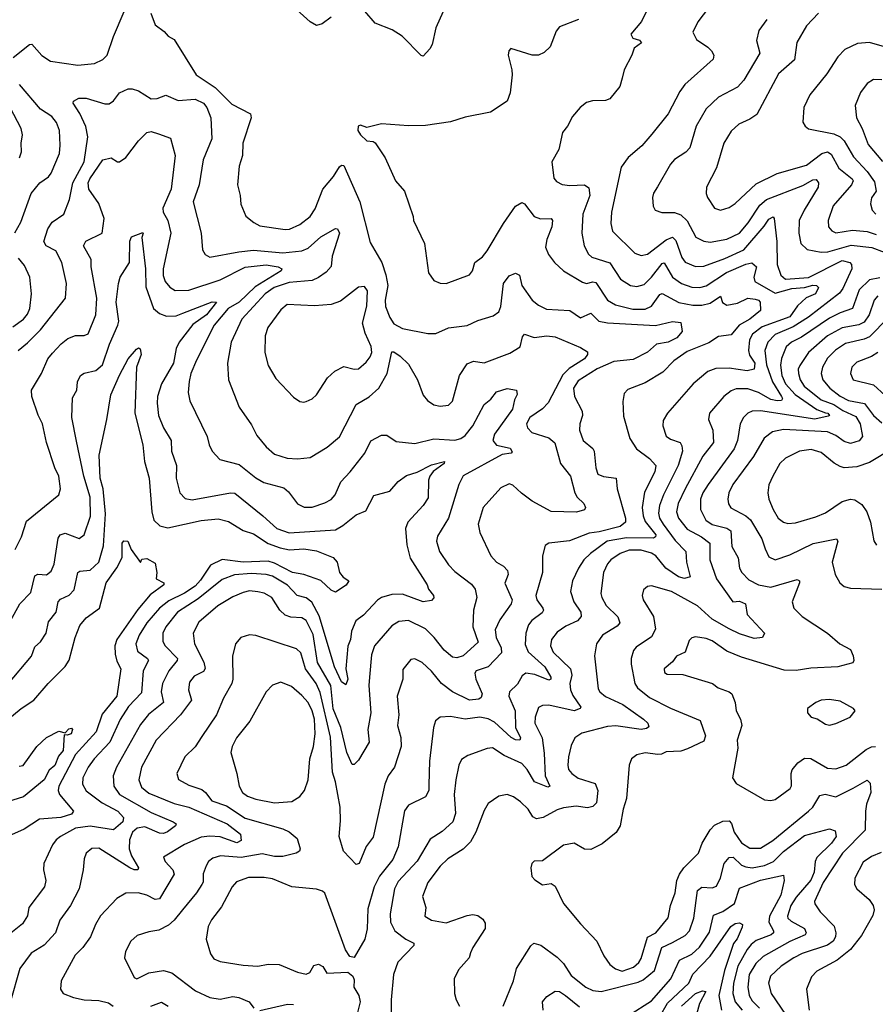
# Model space of a CAD drawing. Extents: x 1246169 to 1426871, y 660025 to 763458.
# Tile 97 of 256: x 1274208 to 1278293, y 701083 to 705784. Entities that reach past the tile are written whole.
import ezdxf

# ---------------------------------------------------------------- set-up
doc = ezdxf.new("R2010")
doc.units = 0

msp = doc.modelspace()

# ---------------------------------------------------------------- linework, layer by layer
at = {"layer": '0CON20XD'}
for points in [[(1277551.9, 705915), (1277446.2, 705773.8), (1277421.9, 705725), (1277439.5, 705689.5), (1277493.5, 705653.5), (1277510.6, 705635), (1277522.5, 705615), (1277520, 705595), (1277384.6, 705475.4), (1277359.3, 705440.7), (1277305, 705334.3), (1277227, 705237), (1277177.8, 705182.2), (1277113.5, 705126.5), (1277079.4, 705080.6), (1277033.8, 704865), (1277030.9, 704810.9), (1277037.8, 704775), (1277145, 704670), (1277175, 704658.8), (1277205, 704664.1), (1277295, 704732.5), (1277325, 704745.3), (1277340.7, 704730.7), (1277369.4, 704649.4), (1277385, 704626.4), (1277435, 704606), (1277475, 704606.9), (1277575, 704643.6), (1277664.9, 704685.1), (1277762.3, 704797.7), (1277785, 704831.8), (1277805, 704843.1), (1277810.9, 704835), (1277823.7, 704725), (1277824.1, 704615), (1277841.9, 704565), (1277865, 704546), (1277975, 704553.3), (1278135, 704634.1), (1278171.4, 704625), (1278180, 704615), (1278181.9, 704595), (1278138.6, 704501.4), (1278121.8, 704478.2), (1277975, 704364.4), (1277901.8, 704318.2), (1277815, 704280.7), (1277780, 704245), (1277765.7, 704205), (1277773.7, 704136.3), (1277802.9, 704055), (1277845.9, 703985), (1277849.8, 703975), (1277845, 703966.2), (1277825, 703963.8), (1277795, 703971.6), (1277735, 704004.5), (1277685, 704021.5), (1277628.3, 704021.7), (1277605, 704012.5), (1277569.6, 703985), (1277502.5, 703905), (1277496.5, 703875), (1277518.2, 703825), (1277520.4, 703765), (1277470.1, 703699.9), (1277384.8, 703545), (1277352.4, 703475), (1277343.8, 703435), (1277353.6, 703405), (1277395, 703351.8), (1277463.2, 703315), (1277504, 703285), (1277502.9, 703205), (1277534.4, 703114.4), (1277613.1, 703005), (1277645, 703007.8), (1277673.1, 702995), (1277681.5, 702945), (1277763.8, 702855), (1277755.5, 702834.5), (1277715, 702829.6), (1277645, 702852), (1277596.3, 702876.3), (1277515, 702922.8), (1277445, 702986.1), (1277320, 703055), (1277225, 703081.4), (1277205, 703078.8), (1277187.3, 703062.7), (1277180.8, 703035), (1277184.3, 703015), (1277233.8, 702935), (1277244.6, 702875), (1277225, 702837.3), (1277152, 702788), (1277138.1, 702771.9), (1277127.5, 702735), (1277127.2, 702707.2), (1277144.6, 702615), (1277158.2, 702595), (1277215, 702547.8), (1277315, 702497.8), (1277457.9, 702437.9), (1277483.1, 702365), (1277475, 702339.2), (1277397.3, 702302.7), (1277365, 702292.3), (1277295, 702289.6), (1277272.7, 702277.3), (1277255.4, 702275.4), (1277195, 702284.4), (1277155, 702274.2), (1277128.8, 702255), (1277117.5, 702225), (1277105.4, 702065.4), (1277089.1, 702015), (1277075.9, 701935), (1277056.1, 701903.9), (1276989.8, 701850.2), (1276935, 701822.3), (1276905, 701823.9), (1276855, 701852.7), (1276805, 701843.3), (1276705, 701769.2), (1276665, 701767.5), (1276654, 701755), (1276648.8, 701735), (1276653, 701693), (1276667, 701677), (1276705, 701654.2), (1276745, 701660), (1276765, 701646.7), (1276803.8, 701565), (1276885, 701467.5), (1276964.4, 701385), (1276996.5, 701315), (1277025, 701273.1), (1277053.3, 701253.3), (1277085, 701242.3), (1277138.6, 701261.4)], [(1276245, 705854.3), (1276194.6, 705745), (1276177.8, 705665), (1276165.6, 705644.4), (1276135, 705610), (1276125, 705612.5), (1276034.2, 705705), (1275986.2, 705735), (1275905, 705768.1), (1275855.8, 705825)], [(1274176.9, 705603.1), (1274255, 705666.2), (1274265, 705666.7), (1274313, 705613), (1274355, 705586.7), (1274485, 705567.1), (1274565.4, 705574.6), (1274605, 705594.4), (1274626, 705614), (1274655.8, 705704.2), (1274706.6, 705823.4)], [(1274834.3, 705815), (1274855, 705760), (1274898.3, 705728.3), (1274916.2, 705705), (1274945, 705688.8), (1275050.5, 705520.5), (1275141.1, 705461.1), (1275221, 705381), (1275309.4, 705335), (1275312.7, 705315), (1275273.1, 705195), (1275271.9, 705135), (1275255.4, 705084.6), (1275247.1, 704995), (1275260.5, 704945), (1275263.9, 704903.9), (1275286.9, 704846.9), (1275325.3, 704815.3), (1275355, 704800.4), (1275475, 704782.3), (1275495.9, 704784.1), (1275545, 704807.1), (1275594.4, 704845), (1275618.5, 704881.5), (1275655.3, 704975), (1275706, 705035), (1275735, 705081.4), (1275745, 705089.2), (1275755, 705087.5), (1275832, 704915), (1275881.1, 704721.1), (1275937.5, 704625), (1275956.6, 704566.6), (1275965.3, 704515), (1275953.4, 704445), (1275955.2, 704415), (1275975, 704362.5), (1275995, 704331.8), (1276035, 704309.1), (1276156.4, 704286.4), (1276194.5, 704285.5), (1276255, 704312.7), (1276345.3, 704324.7), (1276395, 704348.2), (1276469.4, 704370.6), (1276495, 704389.2), (1276505.3, 704414.7), (1276518.7, 704525), (1276545, 704561.4), (1276575, 704574.2), (1276594.3, 704564.3), (1276606.1, 704515), (1276655, 704444.4), (1276685, 704420.5), (1276722.7, 704402.7), (1276835, 704395.4), (1276885, 704361.5), (1276935, 704383.5), (1276973.3, 704345), (1277015, 704336.5), (1277244.6, 704324.6), (1277325, 704342.7), (1277365, 704339.2), (1277371.8, 704295), (1277346.2, 704265), (1277305, 704243.8), (1277248.5, 704235), (1277205, 704196.6), (1277137.4, 704162.6), (1277045, 704152.9), (1276965, 704116.5), (1276875, 704059.7), (1276852.6, 704025), (1276856.4, 703985), (1276894.4, 703915), (1276895.6, 703895), (1276881.9, 703855), (1276881.5, 703825), (1276898.5, 703775), (1276945, 703736.9), (1276951.5, 703725), (1276958.2, 703645), (1276968.9, 703615), (1276995, 703602.6), (1277056, 703595), (1277061.1, 703545), (1277101.1, 703405), (1277101.2, 703385), (1277075.6, 703365), (1276975, 703338.6), (1276927.5, 703332.5), (1276833.8, 703296.2), (1276735, 703285.5), (1276716.2, 703273.8), (1276704.6, 703224.6), (1276704.6, 703145), (1276672.1, 703035), (1276676.9, 703015), (1276706.2, 702975), (1276708.8, 702965), (1276702.5, 702952.5), (1276653.4, 702916.6), (1276637.2, 702895), (1276625.2, 702855), (1276621.9, 702801.9), (1276636.2, 702766.2), (1276715.7, 702695), (1276744.2, 702645), (1276744, 702636), (1276735, 702630.6), (1276668.2, 702658.2), (1276625, 702664.8), (1276607.9, 702652.1), (1276585, 702612.2), (1276546.6, 702575), (1276544.1, 702555), (1276573.7, 702485), (1276574.8, 702404.8), (1276599.1, 702355), (1276596, 702345), (1276575, 702346.1), (1276555, 702357.1), (1276475, 702430.5), (1276445, 702447.1), (1276405.3, 702454.7), (1276335, 702444.7), (1276265, 702457.6), (1276215, 702454.6), (1276193.9, 702436.1), (1276183.6, 702405), (1276165.3, 702245), (1276161.7, 702131.7), (1276162, 702105), (1276146.2, 702073.8), (1276065, 702034.6), (1276045, 702007.1), (1276015.4, 701835), (1275988.9, 701775), (1275925.3, 701695), (1275901.1, 701645), (1275870.2, 701539.8), (1275866.9, 701443.1), (1275856.2, 701395), (1275805, 701307.5), (1275785, 701312.5), (1275763.1, 701343.1), (1275664.4, 701614.4), (1275654.4, 701624.4), (1275625, 701633.1), (1275507.5, 701645), (1275415, 701682.2), (1275375, 701689.6), (1275300.7, 701689.3), (1275242.6, 701667.4)], [(1275695, 705796.2), (1275652.5, 705765), (1275625, 705756.2), (1275595, 705773.8), (1275515, 705846.2)], [(1277205.7, 705835), (1277177.3, 705775), (1277126.2, 705715), (1277136.2, 705696.2), (1277167, 705687), (1277177, 705673), (1277141.7, 705648.3), (1277131.2, 705615), (1277094.2, 705545), (1277084.3, 705505), (1277074.2, 705465), (1277025, 705405.8), (1277005, 705398.6), (1276943.1, 705396.9), (1276915, 705388), (1276884.5, 705365.5), (1276847.9, 705322.1), (1276824, 705275), (1276800, 705245), (1276782.5, 705165), (1276748.8, 705105), (1276758.1, 705028.1), (1276770.9, 705010.9), (1276797.4, 704997.4), (1276835, 704992.5), (1276905, 704996.2), (1276925, 704980.8), (1276930, 704945), (1276896.2, 704855), (1276891.5, 704765), (1276902.7, 704705), (1276924.7, 704665), (1276940, 704650), (1277025, 704623.1), (1277077.3, 704545), (1277125, 704515.4), (1277155, 704510.4), (1277189.4, 704520.6), (1277225, 704555.4), (1277275, 704620.4), (1277285, 704623.6), (1277325, 704554.2), (1277368.5, 704525), (1277417.1, 704507.1), (1277455, 704505.2), (1277486.3, 704513.7), (1277583.4, 704576.6), (1277675, 704617), (1277703.6, 704623.6), (1277725.5, 704605), (1277713.4, 704555), (1277718.2, 704535), (1277815, 704477.9), (1277895, 704500.8), (1277955, 704506.1), (1277995, 704517.3), (1278013.3, 704515), (1278022.8, 704505), (1278007.9, 704475), (1277964, 704456), (1277922.2, 704417.8), (1277884.8, 704365), (1277752.7, 704317.3), (1277706.6, 704283.4), (1277692.8, 704255), (1277687.6, 704205), (1277693.1, 704183.1), (1277717.7, 704145), (1277714.8, 704115.2), (1277681.6, 704108.4), (1277595, 704120.5), (1277531.2, 704118.8), (1277494.3, 704105), (1277424.5, 704045), (1277300.6, 703905), (1277279.8, 703870.2), (1277278.2, 703845), (1277295, 703795.7), (1277315, 703781.8), (1277361.9, 703765), (1277370.3, 703750.3), (1277373.4, 703725), (1277352.2, 703655), (1277281.4, 703515), (1277262.6, 703465), (1277258, 703428), (1277262.4, 703405), (1277280.2, 703375), (1277337.8, 703297.8), (1277389.2, 703245), (1277392.5, 703195), (1277409.4, 703125), (1277383, 703117), (1277353.1, 703125), (1277292.5, 703165), (1277245, 703224.1), (1277225, 703236.5), (1277175, 703251.6), (1277118.8, 703251.2), (1277074.5, 703235), (1277030.4, 703205), (1277015, 703186.5), (1276996, 703145), (1276983.5, 703045)], [(1278022, 705815), (1277964.7, 705755.3), (1277918.5, 705675), (1277908.1, 705591.9), (1277831.8, 705525), (1277727.9, 705332.1), (1277695, 705308.9), (1277642.5, 705285), (1277605, 705252.5), (1277569.5, 705195), (1277535, 705076.2), (1277488.1, 704985), (1277485.6, 704955), (1277491.9, 704935), (1277526.2, 704885), (1277555, 704874.4), (1277595, 704887.8), (1277625, 704906.7), (1277725, 705001.1), (1277825, 705049.6), (1277965, 705089.8), (1278038.9, 705145), (1278065, 705153.8), (1278082.8, 705142.8), (1278119.7, 705075), (1278182.3, 705025), (1278187.5, 705015), (1278179.6, 704995), (1278092.5, 704895), (1278068.1, 704825), (1278070.4, 704795), (1278086.1, 704776.1), (1278105, 704767.1), (1278185, 704779.3), (1278255, 704773.7), (1278298.2, 704758.2)], [(1276876.7, 705785), (1276785, 705750.8), (1276770, 705730), (1276741.1, 705655), (1276713, 705627), (1276685, 705614.4), (1276655, 705614.5), (1276553.8, 705646.2), (1276543.8, 705636.2), (1276540, 705615), (1276558.6, 705545), (1276559.1, 705520.9), (1276550, 705435), (1276535.8, 705395), (1276456.7, 705343.3), (1276335, 705319.2), (1276265, 705295.8), (1276145, 705279.2), (1276065, 705277.5), (1275935, 705287.5), (1275865, 705270), (1275835, 705280), (1275824.1, 705275.9), (1275822.9, 705255), (1275834.4, 705235), (1275865, 705206.2), (1275895, 705203.3), (1275905, 705196.7), (1275952.5, 705125), (1276002.9, 705015), (1276046, 704965), (1276086.7, 704845), (1276087.5, 704825), (1276140, 704715), (1276160, 704575), (1276185, 704538.8), (1276215.9, 704525.9), (1276245, 704524.3), (1276355, 704565.4), (1276370.3, 704585), (1276380.7, 704625), (1276417.6, 704652.4), (1276439.4, 704680.6), (1276518.4, 704811.6), (1276575, 704894.6), (1276605, 704911.5), (1276617.9, 704905), (1276665.2, 704845.2), (1276695, 704833.9), (1276745.5, 704835.5), (1276751.4, 704825), (1276748.9, 704795), (1276724.7, 704735), (1276718.2, 704698.2), (1276733.6, 704663.6), (1276761.4, 704625), (1276804.7, 704584.7), (1276895, 704530.4), (1276915, 704525.4), (1276945, 704532.6), (1276959.1, 704529.1), (1277015, 704444.6), (1277052.8, 704422.8), (1277135, 704401.7), (1277195, 704402.5), (1277225, 704416.4), (1277265, 704472.9), (1277275, 704476.8), (1277355, 704434.3), (1277421.7, 704421.7), (1277465, 704421.9), (1277505, 704430), (1277555, 704464.2), (1277564.2, 704434.2), (1277585, 704421.1), (1277635, 704431), (1277685, 704454.5), (1277719.2, 704449.2), (1277735.6, 704445), (1277744.2, 704435), (1277746, 704395), (1277693.9, 704355), (1277643.7, 704326.3), (1277605, 704279.4), (1277545, 704270.9), (1277498, 704242), (1277395, 704200.6), (1277330.9, 704155), (1277278.8, 704101.2), (1277195, 704050), (1277111.5, 704018.5), (1277095, 703998.8), (1277088, 703962), (1277091.5, 703891.5), (1277121.2, 703785), (1277153.3, 703735), (1277215, 703690), (1277246, 703655), (1277241.4, 703625), (1277191.2, 703528.8), (1277180.6, 703455), (1277185.2, 703415), (1277195, 703388.9), (1277245.2, 703325), (1277244.6, 703315), (1277235, 703308.3), (1277105, 703310.4), (1277013.8, 703295), (1276932.7, 703235), (1276901.5, 703205), (1276875.4, 703165), (1276847.3, 703105), (1276838.5, 703055), (1276853.8, 703005), (1276887.1, 702955), (1276889.5, 702935), (1276871.4, 702915), (1276815, 702888.2), (1276775, 702860.9), (1276747.9, 702825), (1276742.3, 702795), (1276755.5, 702765), (1276838.4, 702685), (1276844.2, 702655), (1276835.2, 702615), (1276837.3, 702585), (1276848.5, 702558.5), (1276887.6, 702502.4), (1276884.2, 702495), (1276855, 702484.8), (1276735, 702510.9), (1276705, 702509.6), (1276685, 702500), (1276670, 702455), (1276667.2, 702425), (1276702.5, 702355), (1276712.9, 702282.9), (1276717.5, 702175), (1276739.2, 702125), (1276729.3, 702120.7), (1276666.2, 702145), (1276630.8, 702205), (1276605, 702232.7), (1276521.1, 702271.1), (1276465, 702307.5), (1276440, 702305), (1276347.9, 702272.1), (1276317.4, 702252.6), (1276304.7, 702225.3), (1276290.4, 702155), (1276282, 702085), (1276288.7, 701995), (1276275.4, 701955), (1276225, 701908.5), (1276168.1, 701871.9), (1276105, 701766.2), (1276015, 701669.6), (1275997.6, 701635), (1275977.2, 701515), (1275978.2, 701475), (1275999.1, 701435), (1276051.4, 701395), (1276090, 701375), (1276090, 701365), (1276012.7, 701285), (1275992.3, 701225), (1275981.5, 701105), (1275981.8, 701035)], [(1277775.6, 705785), (1277737.4, 705732.6), (1277725.6, 705685), (1277741.5, 705625), (1277666.2, 705495), (1277635, 705462.5), (1277545, 705414.5), (1277485, 705357.8), (1277438.5, 705275), (1277407.6, 705172.4), (1277388.1, 705151.9), (1277335, 705116.7), (1277315.6, 705095), (1277253.3, 704986.7), (1277233.8, 704956.2), (1277230, 704935), (1277233.4, 704893.4), (1277242, 704875), (1277274.4, 704864.4), (1277335, 704863.6), (1277365, 704852.1), (1277395, 704824.5), (1277436.6, 704746.6), (1277475, 704726), (1277505, 704721.9), (1277585, 704736.2), (1277644.6, 704765), (1277686.8, 704815), (1277741.7, 704898.3), (1277774.6, 704925), (1277947.7, 704992.3), (1277995, 705018.8), (1278010.8, 705020.8), (1278022.1, 705005), (1278020.4, 704985), (1277953.3, 704875), (1277930, 704825), (1277928.2, 704765), (1277937.3, 704715), (1277967.6, 704687.6), (1278034.8, 704674.8), (1278066.2, 704676.2), (1278178.4, 704708.4), (1278276.6, 704696.6), (1278335, 704673.7)], [(1278336.9, 705655), (1278265, 705676), (1278208.8, 705671.2), (1278147.5, 705642.5), (1278113.9, 705606.1), (1278062.5, 705525), (1277980.5, 705425), (1277952.2, 705365), (1277948.1, 705295), (1277959.2, 705275), (1277975, 705263.1), (1278095, 705239.2), (1278125, 705224.2), (1278145.2, 705205.2), (1278189.2, 705129.2), (1278255, 705059.7), (1278289.9, 705009.9), (1278297.5, 704965), (1278275.9, 704934.1), (1278270, 704905), (1278277.9, 704875), (1278295.4, 704855)], [(1274184.2, 704765.8), (1274212.8, 704817.2), (1274261.8, 704955), (1274304.4, 705005), (1274345, 705033.3), (1274358.3, 705051.7), (1274398.2, 705145), (1274401.8, 705185), (1274397.8, 705255), (1274384, 705294), (1274361.5, 705321.5), (1274307.6, 705357.6), (1274206.9, 705475)], [(1278325, 705497.7), (1278285, 705497.9), (1278255, 705479.4), (1278223.4, 705436.6), (1278197.1, 705375), (1278203.1, 705315), (1278230.7, 705265), (1278259, 705189), (1278327.3, 705107.3)], [(1274200, 704205), (1274245, 704241.2), (1274306.6, 704303.4), (1274426.9, 704455), (1274431.5, 704525), (1274409.2, 704625), (1274380.1, 704680.1), (1274334.8, 704704.8), (1274322.5, 704725), (1274342.9, 704785), (1274362.5, 704817.5), (1274417.8, 704855), (1274445.4, 704925), (1274461.5, 705005), (1274515.2, 705105), (1274532.4, 705225), (1274523.9, 705273.9), (1274495.6, 705335.6), (1274462.5, 705385), (1274464.2, 705395.8), (1274490.8, 705409.2), (1274525, 705408.7), (1274615, 705382.3), (1274635, 705382.7), (1274655, 705396.7), (1274685, 705435.5), (1274725, 705453.8), (1274744.6, 705454.6), (1274774.6, 705444.6), (1274835, 705405.6), (1274865, 705407.8), (1274905, 705423.6), (1274965, 705399.1), (1275045, 705404.7), (1275085, 705385.4), (1275101.3, 705365), (1275120, 705315), (1275124.5, 705215), (1275083.6, 705115), (1275065.4, 704995), (1275036.5, 704915), (1275074.4, 704765), (1275080, 704685), (1275092.8, 704662.8), (1275115, 704651.1), (1275254.4, 704675.6), (1275325, 704683.5), (1275465, 704671.5), (1275555, 704681.2), (1275585, 704694), (1275645, 704747.4), (1275715, 704788), (1275725, 704786), (1275735.4, 704765), (1275699.7, 704655), (1275694.3, 704605.7), (1275670.6, 704579.4), (1275635, 704552.6), (1275605, 704539.4), (1275495, 704530.2), (1275422.3, 704505), (1275380.3, 704475), (1275269.2, 704355), (1275218.2, 704245), (1275199.6, 704145), (1275205.6, 704065), (1275256.2, 703933.8), (1275315, 703849.2), (1275339.4, 703799.4), (1275385.3, 703745.3), (1275425, 703710.5), (1275485, 703690.4), (1275535, 703688.2), (1275595, 703694.5), (1275676.5, 703743.5), (1275735, 703792.2), (1275815, 703946.7), (1275876.2, 703983.8), (1275922.7, 704025), (1275962.2, 704095), (1275985, 704198.6), (1275995, 704198.9), (1276025, 704178.5), (1276065, 704138.9), (1276106.9, 704065), (1276135, 703991.2), (1276155, 703966), (1276185.7, 703945.7), (1276215, 703939.2), (1276255, 703944), (1276275, 703963.3), (1276308, 704085), (1276345, 704141.8), (1276375, 704153.8), (1276425, 704146.7), (1276547.9, 704192.1), (1276597.4, 704222.6), (1276609.3, 704270.7), (1276617.6, 704282.4), (1276665, 704266.7), (1276725, 704274.7), (1276765, 704269.7), (1276885, 704218.9), (1276918.7, 704198.7), (1276918.4, 704185), (1276905, 704165.8), (1276830.8, 704119.2), (1276801.1, 704088.9), (1276731.8, 703955), (1276703.9, 703926.1), (1276643.9, 703885), (1276628, 703855), (1276633.1, 703835), (1276653.1, 703813.1), (1276735, 703788.6), (1276763.6, 703763.6), (1276789.6, 703665), (1276838.2, 703605), (1276858.5, 703525), (1276869.5, 703505), (1276901.5, 703475), (1276910, 703455), (1276905, 703444.2), (1276867.3, 703432.7), (1276745, 703436.1), (1276655.6, 703485.6), (1276603.2, 703523.3), (1276562.6, 703562.6), (1276545, 703567.5), (1276505, 703549.4), (1276420.5, 703455), (1276397.5, 703375), (1276405, 703336.7), (1276457.9, 703225), (1276484.3, 703194.2), (1276518.1, 703175), (1276536.7, 703155), (1276540.5, 703135), (1276524, 703094), (1276558.8, 703015), (1276554.6, 702995), (1276501, 702919), (1276478.8, 702871.2), (1276482.5, 702835), (1276506.2, 702785), (1276507.9, 702762.1), (1276445.5, 702694.5), (1276387.1, 702675), (1276380.4, 702665), (1276385.9, 702635), (1276416, 702565), (1276411.1, 702548.9), (1276399.8, 702540.2), (1276355, 702535.3), (1276274.5, 702574.5), (1276221.2, 702615), (1276174, 702674), (1276129.2, 702715), (1276095, 702732.5), (1276075, 702729.2), (1276037.7, 702682.3), (1276036.7, 702635), (1276010.5, 702555), (1276018.1, 702465), (1276011.2, 702415), (1276027.2, 702357.2), (1276028.9, 702315), (1275998.2, 702215), (1275966.5, 702173.5), (1275951.1, 702135), (1275895, 701881.2), (1275862.4, 701837.6), (1275828.6, 701755), (1275815, 701751.4), (1275754.3, 701815), (1275732.6, 701885), (1275739.8, 701959.8), (1275738.2, 702025), (1275716.3, 702145), (1275701, 702191), (1275691.5, 702358.5), (1275642.8, 702572.8), (1275623.9, 702615), (1275572.3, 702685), (1275550.9, 702760.9), (1275529.9, 702779.9), (1275335, 702844.3), (1275305, 702847.1), (1275263.3, 702835), (1275238, 702805), (1275224, 702746), (1275225.4, 702635), (1275220.9, 702615), (1275180.6, 702545), (1275148.2, 702465), (1275077.6, 702362.4)], [(1274207.1, 705125), (1274217.1, 705152.9), (1274214.7, 705195.3), (1274221.2, 705235), (1274214.6, 705265), (1274162.7, 705365)], [(1274186.2, 703255), (1274216.7, 703315), (1274240.4, 703389.6), (1274394.2, 703515), (1274402.2, 703545), (1274395.4, 703605), (1274375.5, 703645), (1274336.4, 703765), (1274317.3, 703855), (1274296.1, 703896.1), (1274266.5, 703985), (1274264.6, 704015.4), (1274312.5, 704095), (1274342.9, 704165), (1274365, 704192.5), (1274405, 704236.9), (1274437.8, 704262.2), (1274475, 704275.7), (1274515, 704275.8), (1274535, 704284), (1274571.1, 704375), (1274576.8, 704455), (1274549.3, 704605), (1274548.5, 704638.5), (1274512.2, 704705), (1274523.5, 704726.5), (1274601.4, 704765), (1274611.8, 704835), (1274585, 704906.9), (1274537.7, 704975), (1274535.2, 705005), (1274542.6, 705025), (1274605, 705114.7), (1274643.9, 705123.9), (1274675, 705105.8), (1274685, 705105.8), (1274715, 705126), (1274774.3, 705205), (1274814.3, 705245.7), (1274835, 705250.8), (1274871.2, 705238.8), (1274927.9, 705217.9), (1274949.5, 705135), (1274930.4, 704975), (1274891.6, 704885), (1274892.6, 704865), (1274915.3, 704825), (1274929.8, 704765), (1274893.2, 704595), (1274893.4, 704563.4), (1274902.6, 704535), (1274925, 704506.5), (1274950.7, 704490.7), (1275015, 704492.4), (1275165, 704542.3), (1275285, 704602.5), (1275385, 704613.2), (1275442.5, 704605), (1275460, 704595), (1275457.1, 704585), (1275331.7, 704508.3), (1275255, 704434.8), (1275203.3, 704405), (1275136.4, 704325), (1275051.9, 704158.1), (1275024.8, 704095.2), (1275017.3, 704057.3), (1275011.8, 704005), (1275020.6, 703965), (1275102.2, 703795), (1275111.9, 703755), (1275127.1, 703725), (1275163.8, 703683.8), (1275255, 703660), (1275335, 703597.1), (1275374.3, 703575), (1275469.3, 703549.3), (1275490.7, 703530.7), (1275535, 703472.5), (1275566.4, 703456.4), (1275605, 703457.5), (1275665, 703476.9), (1275695, 703493.1), (1275713.6, 703515), (1275741.9, 703578.1), (1275785.4, 703625)], [(1274137.5, 702865), (1274208.8, 702995), (1274260.8, 703049.2), (1274280.6, 703129.4), (1274295, 703136.4), (1274335, 703133.8), (1274358.1, 703151.9), (1274371.8, 703185), (1274391.9, 703308.1), (1274400.5, 703325), (1274425, 703332.8), (1274492.1, 703307.9), (1274515.7, 703324.2), (1274545.5, 703414.5), (1274544, 703505), (1274514, 703605), (1274478.4, 703771.6), (1274456.8, 703885), (1274460.6, 703979.4), (1274480, 704015), (1274483.6, 704055), (1274498.6, 704085), (1274515, 704096.7), (1274571.1, 704108.9), (1274603.4, 704136.6), (1274636, 704235), (1274677.1, 704325), (1274681.1, 704345), (1274668.8, 704435), (1274679.1, 704525), (1274688.2, 704555), (1274731.8, 704625), (1274733.8, 704726.2), (1274741.8, 704748.2), (1274795, 704768.8), (1274798, 704765), (1274791.4, 704745), (1274808.4, 704595), (1274809.4, 704509.4), (1274846.9, 704405), (1274875, 704381.1), (1274908, 704368), (1274955, 704370), (1274986.7, 704383.3), (1275127.1, 704437.1), (1275147.3, 704435), (1275100.2, 704375), (1275035, 704328.4), (1274968.6, 704245), (1274955.6, 704214.4), (1274942.9, 704145), (1274884.5, 704045.5), (1274866.2, 703985), (1274863.6, 703953.6), (1274870.3, 703895), (1274893.8, 703835), (1274931.5, 703775), (1274932.7, 703725), (1274956.1, 703655), (1274954.7, 703595), (1274972.9, 703525), (1274998.2, 703498.2), (1275031.5, 703491.5), (1275215, 703525.3), (1275235, 703523.1), (1275368.8, 703415), (1275435, 703354.7), (1275494, 703334), (1275715, 703348.1), (1275751.4, 703368.6), (1275815, 703420.5), (1275860.2, 703439.8), (1275898.1, 703511.9), (1275975, 703532.8), (1276015, 703579.5), (1276055, 703607.8), (1276105, 703624.4), (1276175, 703659.6), (1276236.7, 703675), (1276234, 703665), (1276182.9, 703627.1), (1276166.9, 703605), (1276160, 703585), (1276157.8, 703502.2), (1276134.2, 703465), (1276061.8, 703385), (1276050.5, 703355), (1276056.8, 703276.8), (1276073.1, 703213.1), (1276154.1, 703085.9)], [(1274175, 704317.2), (1274225.3, 704355), (1274245, 704378.5), (1274256.9, 704405), (1274263.8, 704475), (1274255.5, 704555), (1274231.4, 704611.4), (1274202.2, 704645)], [(1278315, 704551.1), (1278265, 704542.1), (1278216.3, 704493.7), (1278184.8, 704405.2), (1278125, 704384.8), (1278075, 704358.4), (1277940.9, 704269.1), (1277893.9, 704245), (1277868.1, 704221.9), (1277845, 704167.1), (1277840.6, 704135), (1277847.7, 704085), (1277864.5, 704045), (1277910.8, 703995), (1278013.7, 703923.7), (1278055, 703907.8), (1278066.5, 703905), (1278074.4, 703895), (1278068.9, 703891.1), (1278005, 703876.6), (1277745, 703917.1), (1277705, 703915.3), (1277684.7, 703905.3), (1277663.5, 703885), (1277647.7, 703855), (1277635.3, 703775), (1277618.8, 703735), (1277494.7, 703565), (1277470, 703525), (1277459.4, 703495), (1277459.3, 703445), (1277483.9, 703395), (1277515, 703373.5), (1277585, 703356.8), (1277604.1, 703344.1), (1277609.1, 703269.1), (1277637.9, 703215), (1277645.4, 703165), (1277656.5, 703145), (1277690.1, 703110.1), (1277735, 703086.5), (1277795, 703075.3), (1277920.9, 703110.9), (1277930.8, 703105), (1277932.2, 703095), (1277896.7, 703005), (1277904.1, 702974.1), (1277945, 702935.5), (1278065.8, 702855), (1278124, 702805), (1278175, 702776.7), (1278187.7, 702747.7), (1278190.8, 702725), (1278186.2, 702713.8), (1278115.3, 702694.7), (1277985, 702688.1), (1277915, 702676.9), (1277858.3, 702678.3), (1277655, 702741.5), (1277585, 702769.1), (1277515, 702818.2), (1277485, 702830), (1277435, 702837.1), (1277417.3, 702832.7), (1277405, 702820), (1277385.6, 702765), (1277344.3, 702745), (1277325, 702719.2), (1277285.7, 702685), (1277286.9, 702666.9), (1277299.6, 702659.6), (1277375, 702658.6), (1277515.5, 702615.5), (1277543.8, 702595), (1277595, 702575.5), (1277607.8, 702565), (1277624.6, 702525), (1277628.8, 702485), (1277649.2, 702445), (1277656, 702415), (1277634.4, 702345), (1277637.1, 702307.1), (1277612, 702165), (1277628.3, 702138.3), (1277765, 702060), (1277794.2, 702055.8), (1277815, 702060.8), (1277886.4, 702113.6), (1277892.8, 702127.2), (1277891.2, 702185), (1277897.1, 702202.9), (1277923.2, 702236.8), (1277955, 702258.2), (1277985, 702256.2), (1278065, 702211.3), (1278105, 702207.1), (1278155, 702224.6), (1278249.3, 702300.7), (1278275, 702312.5), (1278295, 702314.1)], [(1275565, 703958.8), (1275575, 703962), (1275605, 703974.2), (1275625, 703992.9), (1275677.1, 704075), (1275713.3, 704106.7), (1275755, 704128.1), (1275805.5, 704115.5), (1275825, 704116.7), (1275861.5, 704148.5), (1275881.5, 704175), (1275889.1, 704195), (1275886.6, 704223.4), (1275857.1, 704287.1), (1275845.3, 704335), (1275865, 704416.7), (1275869.1, 704489.1), (1275855, 704510.8), (1275825, 704507.1), (1275740.2, 704439.8), (1275695.4, 704424.6), (1275615, 704418.2), (1275485, 704424.5), (1275455, 704398.9), (1275392.2, 704315), (1275380.5, 704275), (1275378.2, 704195), (1275393.8, 704133.8), (1275430.9, 704070.9), (1275515, 703982), (1275545, 703961.2), (1275565, 703958.8)], [(1278305, 704466), (1278287.5, 704445), (1278263.6, 704375), (1278239.9, 704340.1), (1278215, 704327.2), (1278135, 704313.8), (1278065.3, 704275), (1277975.2, 704194.8), (1277933.3, 704133.3), (1277925.7, 704115), (1277926.2, 704095), (1277934.3, 704065), (1277953, 704035), (1278035, 703968.6), (1278095, 703947.2), (1278138.2, 703918.2), (1278200.5, 703890.5), (1278220.5, 703855), (1278231.6, 703795), (1278216.5, 703773.5), (1278175, 703761.2), (1278145, 703770), (1278105, 703799.8), (1278065, 703816), (1277855, 703827.5), (1277802.9, 703817.1), (1277763.5, 703786.5), (1277711.3, 703698.7), (1277612.7, 703565), (1277594.7, 703525), (1277589.3, 703495), (1277592.3, 703472.3), (1277603.5, 703453.5), (1277675.9, 703415.9), (1277697, 703397), (1277751.8, 703305), (1277767.9, 703257.9), (1277785, 703219.4), (1277815.6, 703205.6), (1277885, 703229.6), (1277996, 703284), (1278107.5, 703305), (1278114.1, 703294.1), (1278087.3, 703195), (1278101.8, 703135), (1278123.3, 703095), (1278145, 703078.2), (1278175, 703070), (1278325, 703065.6)], [(1278355, 704360), (1278265, 704270.7), (1278240.7, 704259.3), (1278151.7, 704238.3), (1278103.4, 704206.6), (1278065, 704168.9)], [(1274155, 702615.6), (1274264.4, 702745), (1274280.6, 702789.4), (1274306.4, 702813.6), (1274333.8, 702855), (1274345, 702908.8), (1274382.1, 702955), (1274390.9, 703005), (1274403, 703017), (1274443.8, 703036.2), (1274467.9, 703062.1), (1274485.4, 703144.6), (1274495, 703151.1), (1274545, 703156.2), (1274585.7, 703195), (1274607.5, 703272.5), (1274617.9, 703425), (1274607.1, 703545), (1274591.6, 703595), (1274586.9, 703705), (1274623.3, 703875), (1274643.6, 703993.6), (1274685, 704086.4), (1274725, 704164.6), (1274765, 704211.9), (1274775, 704216.9), (1274782.5, 704212.5), (1274788.5, 704185), (1274765.8, 704125), (1274758.2, 703905), (1274796.5, 703755), (1274804.1, 703675), (1274826.6, 703595), (1274839.2, 703435), (1274848.5, 703395), (1274877.3, 703367.3), (1274915, 703357.5), (1275075, 703392.7), (1275155, 703401.6), (1275205, 703388.8), (1275274.5, 703345.5), (1275325, 703328.9), (1275393.7, 703283.7), (1275452.3, 703262.3), (1275496.1, 703253.9), (1275565, 703258.5), (1275625, 703248.5), (1275705, 703216.9), (1275723.8, 703195), (1275734.2, 703144.2), (1275752.3, 703122.3), (1275780, 703105), (1275767.5, 703085), (1275715, 703050.6), (1275695, 703060.5), (1275645, 703107.3), (1275565, 703134.7), (1275510.6, 703145), (1275425, 703190.3), (1275395, 703198.3), (1275275.2, 703194.8), (1275175, 703207.6), (1275119.5, 703180.5), (1275071.8, 703108.2), (1275045, 703080.3), (1274995, 703046), (1274919.9, 703010.1), (1274875.2, 702975), (1274815, 702904), (1274778.8, 702845), (1274763.1, 702805), (1274769.8, 702769.8), (1274818.8, 702735), (1274822.5, 702725), (1274796.9, 702675), (1274789.5, 702570.5), (1274726.9, 702505), (1274687, 702443), (1274637.5, 702335), (1274562.8, 702255), (1274534.2, 702215), (1274509.3, 702165), (1274508.2, 702135), (1274525, 702102.1), (1274602.3, 702045), (1274676.2, 702005), (1274703.6, 701975), (1274700.6, 701955), (1274655, 701916.2), (1274545, 701934.5), (1274475, 701924.4), (1274403.3, 701885), (1274381.9, 701868.1), (1274365, 701844.2), (1274322.5, 701755), (1274321.5, 701725), (1274332.7, 701675), (1274326, 701644), (1274251.2, 701545), (1274244.6, 701505.4), (1274221.9, 701468.1), (1274150.2, 701409.8)], [(1278065, 704168.9), (1278040.6, 704125), (1278034.7, 704095), (1278043.4, 704065), (1278076, 704025), (1278125, 703986.5), (1278165, 703966.3), (1278242.1, 703952.1), (1278284.3, 703894.3), (1278325, 703858.9)], [(1278305, 704194.7), (1278275, 704175.4), (1278205, 704148.9), (1278181.1, 704125), (1278174.5, 704095), (1278188, 704065), (1278285, 704040.4), (1278340.4, 703990.4)], [(1275785.4, 703625), (1275855.9, 703714.1), (1275885, 703773.3), (1275935, 703800.4), (1275960.7, 703800.7), (1276005, 703770), (1276095, 703761.1), (1276185, 703783.5), (1276285, 703776.4), (1276315, 703784.8), (1276335, 703798.9), (1276370.9, 703845), (1276425, 703946.9), (1276457.3, 703972.7), (1276485, 704007.5), (1276535, 704024), (1276580, 704015), (1276584, 703995), (1276570.5, 703969.5), (1276560.4, 703925), (1276474.8, 703805), (1276467.2, 703775), (1276485, 703752.7), (1276549.1, 703739.1), (1276559.5, 703720.5), (1276555.3, 703714.7), (1276511, 703709), (1276325, 703606.2), (1276305, 703565.8), (1276255.9, 703405), (1276202.3, 703317.7), (1276197.5, 703295), (1276212.1, 703245), (1276255, 703181.8), (1276285, 703150.4), (1276365, 703088.6), (1276383.5, 703065), (1276391.2, 703025), (1276375.3, 702965), (1276371.8, 702885), (1276397.2, 702812.8), (1276325, 702746.7), (1276295, 702737.5), (1276275, 702740), (1276235, 702773.6), (1276187.5, 702835), (1276145, 702875.8), (1276065, 702915.9), (1276018.2, 702911.8), (1275985, 702891.1), (1275902.1, 702795), (1275887.5, 702752.5), (1275877.7, 702645), (1275875.2, 702605), (1275885.3, 702475), (1275869.4, 702395), (1275877.1, 702335), (1275825, 702249.2), (1275805, 702228.8), (1275795, 702228.8), (1275769.2, 702285), (1275740.6, 702405), (1275705.2, 702494.8), (1275692.9, 702605), (1275630.5, 702715), (1275608.4, 702848.4), (1275576.2, 702916.2), (1275555, 702928.1), (1275502, 702932), (1275475, 702941.3), (1275449.6, 702965), (1275411.1, 703025), (1275375.7, 703045.8), (1275345, 703053.3), (1275305, 703057.1), (1275275, 703049.7), (1275225, 703029.1), (1275154.4, 702985.6), (1275062.6, 702907.4), (1275035.4, 702855), (1275042.3, 702805), (1275087.2, 702717.2), (1275094.1, 702685.9), (1275085, 702672), (1275040.6, 702649.4), (1275018.7, 702621.3), (1275013.2, 702585), (1275028.2, 702535), (1274975.2, 702464.8), (1274859.6, 702345), (1274789.7, 702215), (1274777.2, 702155), (1274789.5, 702119.5), (1274825, 702091.6), (1274945, 702042.5), (1275015, 702023.9), (1275198.8, 701945), (1275262.2, 701895), (1275264.7, 701865.3), (1275244.8, 701854.8), (1275165, 701883.3), (1275115, 701886.3), (1275075, 701880.9), (1274995, 701846.4), (1274893.8, 701786.2), (1274902.5, 701765), (1274939.6, 701725), (1274945.4, 701705), (1274875, 701586.7), (1274855, 701583.7), (1274815, 701605.3), (1274773.7, 701616.3), (1274715, 701613.3), (1274671.9, 701588.1), (1274593.8, 701506.2), (1274569.2, 701465), (1274545.3, 701405), (1274510, 701355), (1274472.2, 701317.8), (1274405.8, 701195), (1274402.5, 701155), (1274416, 701135), (1274465.3, 701115.3), (1274515, 701104.7), (1274585, 701102.3), (1274631.2, 701091.2), (1274654.4, 701075)], [(1278373.5, 703735), (1278265, 703669.6), (1278205, 703648.8), (1278145, 703645.4), (1278125, 703650.9), (1278096.8, 703666.8), (1278035, 703718.5), (1277987.2, 703732.8), (1277931.2, 703725), (1277865, 703691.5), (1277837.5, 703665), (1277803.6, 703605), (1277785, 703563.3), (1277780, 703525), (1277784.5, 703495), (1277806.4, 703445), (1277828.9, 703405), (1277855, 703384.5), (1277875, 703379.6), (1277912.8, 703382.8), (1278009.9, 703410.1), (1278055, 703430.4), (1278135, 703483.6), (1278175, 703494.5), (1278195, 703491.8), (1278229.2, 703469.2), (1278253.6, 703435), (1278270.4, 703385), (1278286.5, 703296.5), (1278298.5, 703275)], [(1274697, 703217), (1274697.8, 703285), (1274705, 703295.7), (1274724.4, 703294.4), (1274740, 703255), (1274785, 703192.5), (1274791.7, 703208.3), (1274815, 703212.5), (1274855, 703190), (1274862.5, 703145), (1274860, 703115), (1274896.1, 703096.1), (1274896.7, 703086.7), (1274831.5, 703038.5), (1274772.1, 702967.9), (1274671.2, 702825), (1274662.1, 702795), (1274662.9, 702755), (1274670.9, 702720.9), (1274691.1, 702685), (1274671.7, 702555), (1274602.1, 702467.9), (1274572.4, 702385), (1274475, 702275.3), (1274395.3, 702125.3), (1274392.1, 702105), (1274398.2, 702085), (1274464.4, 702005), (1274455, 701991.3), (1274404, 701975), (1274302.6, 701967.4), (1274229.8, 701920.2), (1274155, 701885.8)], [(1274115, 702412.3), (1274215.5, 702495), (1274274.5, 702535), (1274343.5, 702615), (1274425, 702695.6), (1274443.5, 702726.5), (1274472.5, 702835), (1274495, 702891.9), (1274525, 702927.8), (1274588.6, 702975), (1274621.4, 703095), (1274672.4, 703167.6), (1274697, 703217)], [(1276154.1, 703085.9), (1276159.4, 703065), (1276184.4, 703035), (1276185.5, 703024.5), (1276175, 703010.8), (1276135, 703005.6), (1276035, 703041.1), (1275985, 703040.7), (1275935.6, 703025), (1275916.9, 703013.1), (1275849.3, 702940.7), (1275813.3, 702915), (1275791.6, 702865), (1275786.8, 702825), (1275775, 702793.8), (1275764.7, 702685), (1275774.7, 702635), (1275765, 702608.1), (1275745, 702622.3), (1275711, 702695), (1275638, 702938), (1275603.1, 703003.1), (1275575, 703024.3), (1275532.1, 703035), (1275486.3, 703085), (1275415, 703127.8), (1275385, 703136.1), (1275315, 703139.4), (1275234.2, 703134.2), (1275175, 703110.8), (1275060.4, 703019.6), (1274961.8, 702955), (1274905.3, 702885), (1274890.9, 702855), (1274891.8, 702815), (1274902.5, 702795), (1274962, 702735), (1274960, 702725), (1274920.6, 702675), (1274889.1, 702615), (1274883.2, 702575), (1274894.6, 702525), (1274823.4, 702466.6), (1274785, 702418.8), (1274669.7, 702215), (1274654, 702175), (1274657.8, 702125), (1274683.8, 702085), (1274835, 701999.4), (1274940, 701955), (1274954.2, 701945), (1274952, 701935), (1274913.9, 701906.1), (1274895, 701899.3), (1274875, 701900.7), (1274805, 701930.5), (1274769.2, 701925), (1274746.2, 701905), (1274731.3, 701868.7), (1274731.1, 701825), (1274742.4, 701792.4), (1274774.6, 701735), (1274772, 701725), (1274755, 701724.8), (1274733.1, 701735), (1274585, 701828.5), (1274553, 701827), (1274525.8, 701805), (1274515, 701777.5), (1274510.6, 701725), (1274491.5, 701635), (1274450, 701555), (1274399.6, 701485), (1274378.8, 701425), (1274325, 701365.4), (1274262.4, 701327.6), (1274208.7, 701255), (1274162, 701092)], [(1276983.5, 703045), (1276987.5, 703025), (1277007.8, 702987.8), (1277063.5, 702933.5), (1277073.2, 702905), (1277061.5, 702888.5), (1276990.9, 702845), (1276962.8, 702805), (1276953, 702747), (1276970.2, 702590.2), (1276978.6, 702575), (1277005, 702552.5), (1277088.5, 702515), (1277186.5, 702445), (1277207.1, 702425), (1277211.7, 702408.3), (1277200.3, 702399.7), (1277175, 702395.5), (1277055, 702412.8), (1277015, 702410.2), (1276892.2, 702377.8), (1276859.4, 702355), (1276841.5, 702318.5), (1276828.8, 702265), (1276824.6, 702225), (1276829.2, 702205), (1276844.4, 702185), (1276875, 702162.3), (1276955, 702137.5), (1276968.2, 702105), (1276962.4, 702045), (1276945, 702027.1), (1276918.4, 702021.6), (1276865, 702029.2), (1276805, 702021.9), (1276775, 702012.4), (1276706.9, 701975), (1276675, 701968.8), (1276657.8, 701977.8), (1276635.2, 702015.2), (1276599.4, 702049.4), (1276565, 702074.4), (1276535, 702085.6), (1276495, 702077.8), (1276445, 702042.5), (1276425, 702008.8), (1276386.1, 701905), (1276360.4, 701859.6), (1276325.2, 701824.8), (1276252.6, 701777.4), (1276215, 701743.5), (1276157.1, 701665), (1276131.5, 701598.5), (1276146.7, 701545), (1276142.2, 701505), (1276175, 701484.6), (1276245, 701472), (1276345, 701507.9), (1276371.5, 701511.5), (1276395, 701506.7), (1276419.5, 701489.5), (1276431.1, 701471.1), (1276430, 701445), (1276371.4, 701355), (1276360.7, 701329.3), (1276353.3, 701305), (1276302.6, 701247.4), (1276282.9, 701205), (1276284.2, 701135), (1276292, 701105), (1276308, 701075)], [(1275425, 702044.7), (1275507.8, 702052.2), (1275544.7, 702075.3), (1275568.2, 702105), (1275585.4, 702155), (1275593.4, 702255), (1275610.8, 702315), (1275619.3, 702375), (1275616, 702445), (1275604.8, 702485), (1275585, 702523.6), (1275555, 702558.2), (1275505, 702600), (1275455, 702621.1), (1275415, 702606.7), (1275385.3, 702574.7), (1275306.4, 702435), (1275243.8, 702355), (1275222.1, 702315), (1275215.5, 702285), (1275244.6, 702185), (1275255.4, 702125), (1275272.3, 702095), (1275295, 702077.3), (1275335, 702062.5), (1275425, 702044.7)], [(1278075, 702416.2), (1278105, 702424), (1278173.3, 702455), (1278197.5, 702485), (1278190, 702495), (1278125, 702531.4), (1278075, 702538.5), (1278034.6, 702535.4), (1278008.8, 702525), (1277970, 702495), (1277970, 702475), (1277987.5, 702455), (1278015.9, 702445.9), (1278055, 702421.2), (1278075, 702416.2)], [(1274205, 702220.8), (1274225, 702224), (1274290, 702315), (1274335, 702356.7), (1274395, 702387.5), (1274425, 702380), (1274442.1, 702397.9), (1274455, 702402), (1274460, 702395), (1274454, 702375), (1274435, 702368), (1274420, 702370), (1274415.2, 702295), (1274392.5, 702267.5), (1274375, 702223.6), (1274349.1, 702200.9), (1274325, 702155.4), (1274225.3, 702074.7), (1274150.3, 702049.7)], [(1275077.6, 702362.4), (1275045, 702312.9), (1274995.8, 702265), (1274958.9, 702185), (1274966.3, 702156.3), (1275015, 702130.4), (1275078.2, 702108.2), (1275095.5, 702095), (1275125.6, 702055), (1275195, 702030.7), (1275285, 701972), (1275465, 701920.6), (1275495, 701906.6), (1275532.5, 701875), (1275546.5, 701825), (1275543.1, 701815), (1275527.5, 701805), (1275465, 701789.8), (1275425, 701789), (1275365, 701802.2), (1275265, 701783.7), (1275167.4, 701792.6), (1275129.4, 701780.6), (1275109.4, 701765), (1275098.1, 701745), (1275083.6, 701706.4), (1275083.6, 701666.4), (1275077.8, 701655), (1275052.7, 701615), (1274985, 701534.4), (1274945, 701484.4), (1274918, 701462), (1274872.7, 701437.3), (1274825, 701430), (1274768.3, 701411.7), (1274738, 701385), (1274712.2, 701335), (1274707.8, 701305), (1274755, 701212), (1274767.5, 701205), (1274825, 701233.8), (1274895, 701245.6), (1274935, 701233.3), (1275047.9, 701147.9), (1275115, 701115.5), (1275165, 701107.8), (1275225, 701120.4), (1275254.5, 701115.5), (1275303.3, 701095), (1275326.2, 701065)], [(1277138.6, 701261.4), (1277165, 701283.8), (1277175, 701302.2), (1277205, 701404.5), (1277246, 701424), (1277304.4, 701495.6), (1277315.2, 701555), (1277337.3, 701615), (1277346.4, 701675), (1277357.7, 701705), (1277379.1, 701735), (1277448.5, 701805), (1277466.9, 701853.1), (1277505, 701916.9), (1277525, 701938.8), (1277565, 701958), (1277595, 701959.2), (1277607.1, 701947.1), (1277619.3, 701905), (1277655, 701854.6), (1277695, 701829.1), (1277745, 701829.7), (1277804.6, 701865), (1277975.2, 702004.8), (1277995.4, 702025), (1278028.9, 702081.1), (1278053.9, 702086.1), (1278105, 702074.1), (1278188.2, 702115), (1278254, 702154), (1278268.8, 702138.8), (1278272, 702095), (1278251.5, 702038.5), (1278246.3, 702005), (1278245.8, 701915), (1278137.3, 701805), (1278045, 701664.5), (1278003.5, 701575), (1278005, 701563.3), (1278030.8, 701525), (1278097, 701457), (1278105.7, 701425), (1278102.9, 701405), (1278091.8, 701385), (1278065, 701366.1), (1277944.2, 701325.8), (1277905, 701305.8), (1277844.6, 701265), (1277792.6, 701217.4), (1277782.7, 701185), (1277795.4, 701135), (1277865.3, 701035)], [(1276517.1, 701075), (1276565.4, 701195), (1276580.8, 701255), (1276647.9, 701362.1), (1276663.3, 701375), (1276695.9, 701365.9), (1276775, 701308.8), (1276805, 701278), (1276841.8, 701221.7), (1276910.9, 701165), (1276945, 701149.1), (1276984.8, 701144.8), (1277161.3, 701188.7), (1277185, 701200), (1277239.7, 701245), (1277274.7, 701355), (1277325, 701378.3), (1277385, 701411.6), (1277406.5, 701435), (1277426.3, 701495), (1277443.8, 701626.2), (1277465, 701642.4), (1277515, 701639.5), (1277535, 701648.1), (1277555, 701687.5), (1277572.5, 701755), (1277595, 701784.8), (1277615, 701785.6), (1277655, 701748.4), (1277675, 701739.3), (1277705.6, 701735.6), (1277765, 701745.9), (1277807.5, 701765), (1277855, 701812.2), (1277955, 701889.8), (1278075, 701921.3), (1278101.7, 701911.7), (1278106.2, 701885), (1278085, 701852.3), (1278014.7, 701785), (1278007, 701765), (1278002.1, 701715), (1277985, 701676.7), (1277915, 701594.2), (1277890.2, 701555), (1277874.6, 701505), (1277875.5, 701495), (1277891.1, 701481.1), (1277954.6, 701445), (1277963.8, 701425), (1277958.5, 701415), (1277885, 701383.2), (1277758.5, 701311.5), (1277722.4, 701277.6), (1277691.3, 701225), (1277684.4, 701165), (1277690.4, 701125), (1277705, 701100.3), (1277740.4, 701065)], [(1278322.2, 701807.8), (1278275, 701788.5), (1278235, 701761.9), (1278195.4, 701685), (1278194, 701656), (1278204.7, 701635), (1278263.9, 701583.9), (1278283.4, 701555), (1278288.1, 701535), (1278282.1, 701507.9), (1278227.9, 701412.1), (1278174.8, 701345.2), (1278111.8, 701295), (1278015, 701241.8), (1277988.5, 701215), (1277965.5, 701155), (1277977.7, 701055)], [(1275242.6, 701667.4), (1275223.1, 701645), (1275171.9, 701548.1), (1275123.1, 701486.9), (1275107.1, 701455), (1275098.5, 701395), (1275118.1, 701325), (1275135, 701300.8), (1275165, 701287.8), (1275275, 701269.6), (1275345, 701265.7), (1275395, 701274.4), (1275446, 701274), (1275535, 701236.7), (1275575, 701227.8), (1275592.9, 701235), (1275611.8, 701268.2), (1275635, 701274.7), (1275654.7, 701264.7), (1275675, 701232), (1275775, 701237.5), (1275798.3, 701218.3), (1275805, 701200), (1275803.3, 701165), (1275827.1, 701125), (1275833.1, 701095), (1275821.3, 701045)], [(1277115, 701029.4), (1277225, 701099.6), (1277316.8, 701205), (1277358.9, 701295), (1277417.3, 701322.7), (1277454, 701356), (1277502.5, 701427.5), (1277521.4, 701508.6), (1277565, 701526.2), (1277621.6, 701565), (1277645, 701638.6), (1277745, 701675.9), (1277855, 701700), (1277857.5, 701675), (1277842.7, 701605), (1277788.5, 701505), (1277784.8, 701475), (1277806.7, 701435), (1277806.6, 701425), (1277795.4, 701414.6), (1277725, 701388.1), (1277700.8, 701369.2), (1277681, 701345), (1277637.5, 701265), (1277615.8, 701185), (1277613.4, 701135), (1277624.4, 701095), (1277657.3, 701055)], [(1277263.8, 701025), (1277301, 701089), (1277403.2, 701185), (1277422.4, 701227.6), (1277505, 701312.6), (1277604.1, 701455), (1277625, 701468.7), (1277645, 701471.8), (1277659.4, 701465), (1277657.5, 701452.5), (1277633.5, 701396.5), (1277617, 701373), (1277573.2, 701245), (1277546.8, 701125), (1277559.8, 701055)], [(1277367.5, 701075), (1277435, 701135.6), (1277467.5, 701147.5), (1277484, 701144), (1277453.2, 701086.7), (1277439.5, 701035)], [(1276707.3, 701055), (1276704.1, 701095), (1276725, 701120.7), (1276765, 701145.7), (1276785, 701144.8), (1276814.2, 701125), (1276881.2, 701071.2)], [(1274834.3, 701075), (1274885, 701093.8), (1274917.1, 701075)], [(1275355, 701053.9), (1275486.4, 701083.6), (1275515, 701082.3)]]:
    msp.add_lwpolyline(points, dxfattribs=at)

doc.saveas('drawing.dxf')
